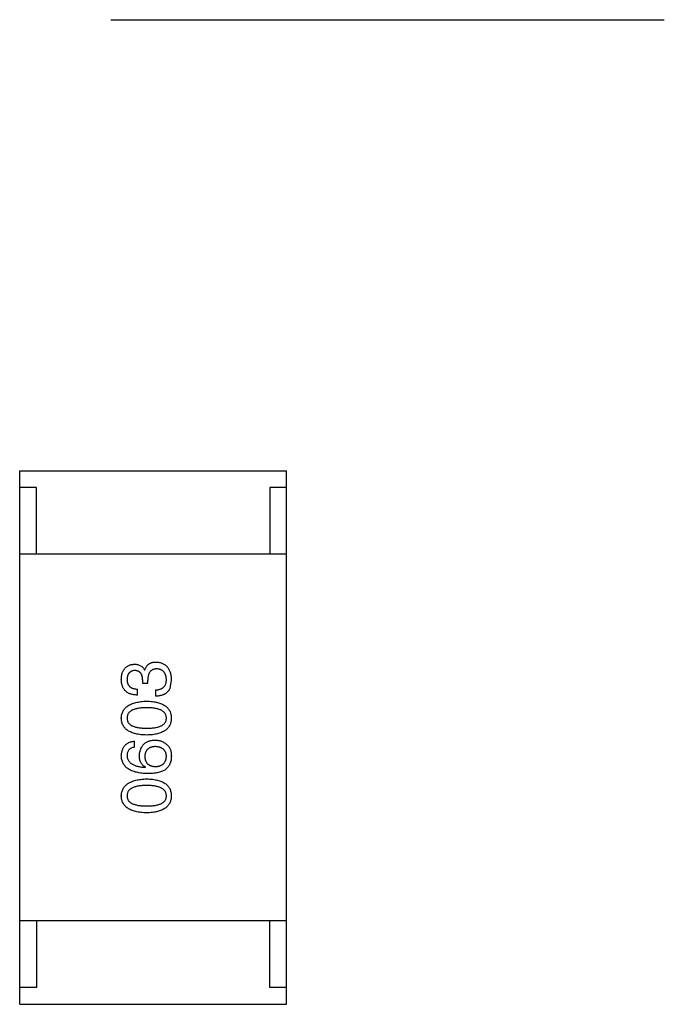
# Model space of a CAD drawing. Header units: millimetres. Extents: x 718 to 1157, y -195 to -52.
# Tile 36 of 156: x 1038.88 to 1040.81, y -138.56 to -135.61. Entities that reach past the tile are written whole.
import ezdxf

# ---------------------------------------------------------------- set-up
doc = ezdxf.new("R2010")
doc.units = ezdxf.units.MM
doc.header["$LTSCALE"] = 1.21
doc.header["$MEASUREMENT"] = 0
doc.layers.get('0').update_dxf_attribs({"linetype": 'CONTINUOUS'})

msp = doc.modelspace()

# ---------------------------------------------------------------- linework, layer by layer
at = {"color": 7, "linetype": 'Continuous'}
for p, q in [((1039.1508, -135.6114), (1040.8111, -135.6114)), ((1038.8776, -138.5638), (1038.8776, -136.9638)), ((1038.8776, -136.9638), (1039.6776, -136.9638)), ((1039.6776, -138.5638), (1039.6776, -136.9638)), ((1038.9276, -137.0138), (1038.8776, -137.0138)), ((1038.9276, -137.2138), (1038.9276, -137.0138)), ((1039.6276, -137.0138), (1039.6276, -137.2138)), ((1039.6776, -137.0138), (1039.6276, -137.0138)), ((1039.6776, -137.2138), (1038.8776, -137.2138)), ((1039.2529, -137.562), (1039.2521, -137.562)), ((1039.2464, -137.5907), (1039.2464, -137.6005)), ((1039.2464, -137.6005), (1039.262, -137.6005)), ((1039.262, -137.6005), (1039.262, -137.5915)), ((1039.3324, -137.5907), (1039.3275, -137.6177)), ((1039.2308, -137.6366), (1039.2308, -137.6185)), ((1039.2849, -137.621), (1039.2849, -137.6398)), ((1039.2218, -137.7927), (1039.2218, -137.7746)), ((1039.2538, -137.8533), (1039.2546, -137.8525)), ((1039.6776, -138.3138), (1038.8776, -138.3138)), ((1038.9276, -138.3138), (1038.9276, -138.5138)), ((1039.6276, -138.5138), (1039.6276, -138.3138)), ((1038.9276, -138.5138), (1038.8776, -138.5138)), ((1039.6776, -138.5138), (1039.6276, -138.5138)), ((1038.8776, -138.5638), (1039.6776, -138.5638))]:
    msp.add_line(p, q, dxfattribs=at)
for points, knots in [([(1039.1824, -137.589), (1039.1825, -137.5873), (1039.1827, -137.584), (1039.1834, -137.5791), (1039.1842, -137.5745), (1039.1854, -137.5703), (1039.1868, -137.5663), (1039.1886, -137.5627), (1039.1905, -137.5594), (1039.1928, -137.5564), (1039.1954, -137.5537), (1039.1982, -137.5514), (1039.2013, -137.5493), (1039.2047, -137.5476), (1039.2084, -137.5462), (1039.2123, -137.5451), (1039.2166, -137.5443), (1039.2195, -137.5441), (1039.221, -137.5439)], [0, 0, 0, 0, 0.077845, 0.151584, 0.221397, 0.287366, 0.350104, 0.410398, 0.467998, 0.524388, 0.579979, 0.635152, 0.690917, 0.747936, 0.806661, 0.867861, 0.932479, 1, 1, 1, 1]), ([(1039.221, -137.5439), (1039.2228, -137.544), (1039.2264, -137.5441), (1039.2315, -137.5449), (1039.2361, -137.5464), (1039.2403, -137.5483), (1039.244, -137.5509), (1039.2472, -137.554), (1039.25, -137.5578), (1039.2514, -137.5606), (1039.2521, -137.562)], [0, 0, 0, 0, 0.143686, 0.277942, 0.40333, 0.521785, 0.638573, 0.755208, 0.874773, 1, 1, 1, 1]), ([(1039.2529, -137.562), (1039.2533, -137.561), (1039.2539, -137.559), (1039.255, -137.5562), (1039.2563, -137.5537), (1039.2577, -137.5512), (1039.2594, -137.549), (1039.2611, -137.547), (1039.263, -137.5451), (1039.265, -137.5435), (1039.2672, -137.5421), (1039.2695, -137.5408), (1039.272, -137.5397), (1039.2746, -137.5389), (1039.2774, -137.5382), (1039.2803, -137.5378), (1039.2834, -137.5374), (1039.2855, -137.5374), (1039.2865, -137.5374)], [0, 0, 0, 0, 0.069445, 0.136039, 0.200011, 0.261745, 0.322328, 0.381403, 0.438864, 0.496655, 0.554398, 0.612391, 0.672266, 0.733005, 0.79604, 0.861293, 0.928785, 1, 1, 1, 1]), ([(1039.2865, -137.5374), (1039.2883, -137.5375), (1039.2918, -137.5378), (1039.2969, -137.5387), (1039.3016, -137.5399), (1039.306, -137.5416), (1039.3101, -137.5436), (1039.3138, -137.546), (1039.3172, -137.5487), (1039.3202, -137.5519), (1039.3229, -137.5554), (1039.3253, -137.5594), (1039.3274, -137.5637), (1039.329, -137.5683), (1039.3304, -137.5734), (1039.3315, -137.5788), (1039.3322, -137.5846), (1039.3323, -137.5886), (1039.3324, -137.5907)], [0, 0, 0, 0, 0.068236, 0.132937, 0.194125, 0.253174, 0.310181, 0.365986, 0.421096, 0.476216, 0.532352, 0.590232, 0.649824, 0.71274, 0.778406, 0.848058, 0.921922, 1, 1, 1, 1]), ([(1039.2226, -137.5628), (1039.2217, -137.5629), (1039.22, -137.5631), (1039.2174, -137.5635), (1039.2151, -137.5642), (1039.2129, -137.5651), (1039.2108, -137.5661), (1039.209, -137.5674), (1039.2073, -137.5687), (1039.2058, -137.5704), (1039.2044, -137.5722), (1039.2032, -137.5741), (1039.2022, -137.5763), (1039.2013, -137.5787), (1039.2007, -137.5812), (1039.2002, -137.5839), (1039.1998, -137.5868), (1039.1997, -137.5888), (1039.1997, -137.5898)], [0, 0, 0, 0, 0.067655, 0.132224, 0.194132, 0.253145, 0.309858, 0.366002, 0.421361, 0.47702, 0.532632, 0.590536, 0.65067, 0.713258, 0.779588, 0.848803, 0.921949, 1, 1, 1, 1]), ([(1039.2464, -137.5907), (1039.2463, -137.5896), (1039.2462, -137.5875), (1039.2459, -137.5844), (1039.2453, -137.5815), (1039.2446, -137.5788), (1039.2438, -137.5763), (1039.2427, -137.5741), (1039.2415, -137.572), (1039.2401, -137.5702), (1039.2385, -137.5685), (1039.2367, -137.5671), (1039.2348, -137.5658), (1039.2327, -137.5648), (1039.2304, -137.564), (1039.228, -137.5634), (1039.2254, -137.563), (1039.2235, -137.5629), (1039.2226, -137.5628)], [0, 0, 0, 0, 0.079415, 0.154091, 0.22508, 0.29186, 0.355026, 0.415127, 0.472418, 0.528511, 0.583551, 0.638361, 0.693547, 0.750023, 0.807857, 0.868401, 0.932259, 1, 1, 1, 1]), ([(1039.289, -137.5579), (1039.2879, -137.5579), (1039.2858, -137.5579), (1039.2827, -137.5583), (1039.2798, -137.559), (1039.2772, -137.5599), (1039.2747, -137.5611), (1039.2725, -137.5626), (1039.2705, -137.5643), (1039.2687, -137.5663), (1039.2671, -137.5685), (1039.2657, -137.571), (1039.2645, -137.5738), (1039.2636, -137.5768), (1039.2628, -137.5801), (1039.2623, -137.5837), (1039.262, -137.5875), (1039.262, -137.5901), (1039.262, -137.5915)], [0, 0, 0, 0, 0.066518, 0.129194, 0.188613, 0.245254, 0.300032, 0.353805, 0.407079, 0.461108, 0.516272, 0.574141, 0.634837, 0.699275, 0.767504, 0.840272, 0.917505, 1, 1, 1, 1]), ([(1039.3177, -137.5898), (1039.3176, -137.5886), (1039.3174, -137.5862), (1039.3169, -137.5828), (1039.3162, -137.5795), (1039.3153, -137.5765), (1039.3143, -137.5737), (1039.3129, -137.5712), (1039.3115, -137.5688), (1039.3098, -137.5667), (1039.3078, -137.5648), (1039.3058, -137.5631), (1039.3034, -137.5617), (1039.3009, -137.5604), (1039.2982, -137.5594), (1039.2953, -137.5587), (1039.2922, -137.5581), (1039.2901, -137.558), (1039.289, -137.5579)], [0, 0, 0, 0, 0.076694, 0.149502, 0.218019, 0.283183, 0.345589, 0.405199, 0.462852, 0.519478, 0.575313, 0.630559, 0.687006, 0.744638, 0.804006, 0.866059, 0.931486, 1, 1, 1, 1]), ([(1039.2308, -137.6366), (1039.2289, -137.6365), (1039.2252, -137.6364), (1039.2197, -137.6357), (1039.2147, -137.6348), (1039.21, -137.6334), (1039.2057, -137.6316), (1039.2017, -137.6296), (1039.1981, -137.6272), (1039.1949, -137.6243), (1039.192, -137.6212), (1039.1895, -137.6176), (1039.1874, -137.6137), (1039.1857, -137.6095), (1039.1843, -137.6049), (1039.1833, -137.5999), (1039.1826, -137.5946), (1039.1825, -137.5909), (1039.1824, -137.589)], [0, 0, 0, 0, 0.074804, 0.144899, 0.211458, 0.274554, 0.334363, 0.392059, 0.448123, 0.503024, 0.558154, 0.613471, 0.670844, 0.729926, 0.792003, 0.857405, 0.926768, 1, 1, 1, 1]), ([(1039.1997, -137.5898), (1039.1997, -137.591), (1039.1997, -137.5932), (1039.2001, -137.5963), (1039.2007, -137.5993), (1039.2015, -137.6021), (1039.2026, -137.6046), (1039.204, -137.607), (1039.2056, -137.6091), (1039.2074, -137.611), (1039.2095, -137.6127), (1039.2118, -137.6142), (1039.2144, -137.6154), (1039.2172, -137.6165), (1039.2203, -137.6174), (1039.2236, -137.6179), (1039.2271, -137.6184), (1039.2295, -137.6185), (1039.2308, -137.6185)], [0, 0, 0, 0, 0.069877, 0.136363, 0.198671, 0.257968, 0.315462, 0.370709, 0.425568, 0.479847, 0.535753, 0.592303, 0.651386, 0.713311, 0.778642, 0.84836, 0.921866, 1, 1, 1, 1]), ([(1039.2849, -137.621), (1039.2862, -137.6209), (1039.2888, -137.6208), (1039.2925, -137.6204), (1039.296, -137.6197), (1039.2992, -137.6188), (1039.3022, -137.6177), (1039.3049, -137.6163), (1039.3073, -137.6147), (1039.3095, -137.6129), (1039.3114, -137.6108), (1039.3131, -137.6085), (1039.3146, -137.6059), (1039.3157, -137.6031), (1039.3166, -137.6001), (1039.3172, -137.5969), (1039.3176, -137.5935), (1039.3177, -137.5911), (1039.3177, -137.5898)], [0, 0, 0, 0, 0.07723, 0.149593, 0.217944, 0.282232, 0.34411, 0.402297, 0.458791, 0.513966, 0.568538, 0.623291, 0.679957, 0.737243, 0.798142, 0.86118, 0.928728, 1, 1, 1, 1]), ([(1039.3275, -137.6177), (1039.3271, -137.6186), (1039.3263, -137.6203), (1039.3247, -137.6227), (1039.3231, -137.625), (1039.3212, -137.6271), (1039.3192, -137.6291), (1039.3169, -137.6309), (1039.3145, -137.6325), (1039.3119, -137.6339), (1039.3092, -137.6352), (1039.3062, -137.6364), (1039.3031, -137.6374), (1039.2998, -137.6382), (1039.2963, -137.6388), (1039.2927, -137.6394), (1039.2889, -137.6397), (1039.2862, -137.6398), (1039.2849, -137.6398)], [0, 0, 0, 0, 0.056906, 0.113264, 0.168825, 0.223843, 0.279195, 0.335267, 0.392098, 0.450414, 0.51054, 0.572219, 0.636652, 0.703156, 0.773102, 0.845505, 0.921063, 1, 1, 1, 1]), ([(1039.1824, -137.7056), (1039.1826, -137.7036), (1039.1828, -137.6998), (1039.1839, -137.6943), (1039.1855, -137.6891), (1039.1877, -137.6843), (1039.1905, -137.6798), (1039.1939, -137.6757), (1039.1978, -137.672), (1039.2023, -137.6686), (1039.2074, -137.6656), (1039.2131, -137.6629), (1039.2193, -137.6607), (1039.2261, -137.6588), (1039.2334, -137.6572), (1039.2413, -137.656), (1039.2498, -137.6552), (1039.2557, -137.6549), (1039.2587, -137.6548)], [0, 0, 0, 0, 0.057415, 0.112361, 0.16496, 0.216437, 0.267441, 0.318839, 0.371478, 0.426325, 0.483626, 0.544235, 0.608673, 0.677374, 0.750405, 0.828394, 0.911525, 1, 1, 1, 1]), ([(1039.2587, -137.6548), (1039.2616, -137.6549), (1039.2673, -137.6551), (1039.2756, -137.6559), (1039.2834, -137.6569), (1039.2905, -137.6585), (1039.2971, -137.6603), (1039.3032, -137.6626), (1039.3087, -137.6652), (1039.3136, -137.6682), (1039.318, -137.6715), (1039.3218, -137.6753), (1039.325, -137.6794), (1039.3276, -137.684), (1039.3297, -137.6889), (1039.3312, -137.6941), (1039.3322, -137.6997), (1039.3324, -137.7036), (1039.3324, -137.7056)], [0, 0, 0, 0, 0.08769, 0.170218, 0.24749, 0.319818, 0.387758, 0.451391, 0.511445, 0.568185, 0.622681, 0.67526, 0.726746, 0.778428, 0.830764, 0.884397, 0.940866, 1, 1, 1, 1]), ([(1039.2587, -137.6745), (1039.2563, -137.6745), (1039.2517, -137.6745), (1039.245, -137.6749), (1039.2387, -137.6755), (1039.233, -137.6763), (1039.2277, -137.6774), (1039.2228, -137.6787), (1039.2184, -137.6803), (1039.2145, -137.6821), (1039.211, -137.6842), (1039.2079, -137.6865), (1039.2054, -137.6891), (1039.2033, -137.6919), (1039.2016, -137.695), (1039.2005, -137.6983), (1039.1998, -137.7019), (1039.1997, -137.7043), (1039.1997, -137.7056)], [0, 0, 0, 0, 0.095719, 0.185854, 0.269738, 0.347952, 0.420315, 0.487894, 0.550245, 0.608186, 0.662454, 0.713283, 0.761375, 0.808209, 0.854301, 0.901312, 0.949396, 1, 1, 1, 1]), ([(1039.3177, -137.7056), (1039.3176, -137.7043), (1039.3175, -137.7019), (1039.3167, -137.6983), (1039.3154, -137.695), (1039.3137, -137.6919), (1039.3116, -137.6891), (1039.309, -137.6865), (1039.306, -137.6842), (1039.3025, -137.6821), (1039.2985, -137.6803), (1039.2942, -137.6787), (1039.2893, -137.6774), (1039.2841, -137.6763), (1039.2783, -137.6755), (1039.2722, -137.6749), (1039.2656, -137.6745), (1039.261, -137.6745), (1039.2587, -137.6745)], [0, 0, 0, 0, 0.050879, 0.099377, 0.146973, 0.193618, 0.240619, 0.289461, 0.34047, 0.395283, 0.453059, 0.515633, 0.582666, 0.655287, 0.732971, 0.815933, 0.905166, 1, 1, 1, 1]), ([(1039.2587, -137.7564), (1039.2556, -137.7563), (1039.2497, -137.7561), (1039.2412, -137.7554), (1039.2332, -137.7543), (1039.2258, -137.7527), (1039.2189, -137.7509), (1039.2127, -137.7486), (1039.207, -137.746), (1039.2019, -137.743), (1039.1974, -137.7397), (1039.1935, -137.7359), (1039.1902, -137.7318), (1039.1874, -137.7273), (1039.1853, -137.7224), (1039.1837, -137.7171), (1039.1827, -137.7115), (1039.1825, -137.7076), (1039.1824, -137.7056)], [0, 0, 0, 0, 0.088823, 0.172287, 0.250296, 0.323438, 0.392244, 0.456221, 0.516635, 0.573871, 0.628, 0.680335, 0.731489, 0.782557, 0.834044, 0.886738, 0.942089, 1, 1, 1, 1]), ([(1039.1997, -137.7056), (1039.1997, -137.7068), (1039.1998, -137.7092), (1039.2005, -137.7127), (1039.2016, -137.7159), (1039.2033, -137.7189), (1039.2054, -137.7217), (1039.2079, -137.7242), (1039.211, -137.7264), (1039.2145, -137.7284), (1039.2184, -137.7302), (1039.2228, -137.7318), (1039.2277, -137.733), (1039.233, -137.7341), (1039.2387, -137.7349), (1039.245, -137.7355), (1039.2517, -137.7359), (1039.2563, -137.7359), (1039.2587, -137.7359)], [0, 0, 0, 0, 0.049764, 0.097007, 0.143217, 0.188577, 0.235116, 0.282997, 0.333719, 0.387776, 0.445989, 0.508679, 0.576563, 0.649481, 0.728235, 0.812722, 0.903548, 1, 1, 1, 1]), ([(1039.2587, -137.7359), (1039.2611, -137.7359), (1039.2657, -137.7359), (1039.2724, -137.7355), (1039.2786, -137.7349), (1039.2844, -137.7341), (1039.2897, -137.733), (1039.2945, -137.7318), (1039.2989, -137.7302), (1039.3029, -137.7284), (1039.3064, -137.7264), (1039.3094, -137.7242), (1039.312, -137.7217), (1039.314, -137.7189), (1039.3157, -137.716), (1039.3169, -137.7127), (1039.3175, -137.7092), (1039.3176, -137.7068), (1039.3177, -137.7056)], [0, 0, 0, 0, 0.096457, 0.187288, 0.27178, 0.350132, 0.423455, 0.491343, 0.554037, 0.612253, 0.666313, 0.717038, 0.764921, 0.811214, 0.856775, 0.902988, 0.950234, 1, 1, 1, 1]), ([(1039.3324, -137.7056), (1039.3324, -137.7076), (1039.3322, -137.7115), (1039.3312, -137.7171), (1039.3297, -137.7224), (1039.3276, -137.7273), (1039.325, -137.7318), (1039.3218, -137.7359), (1039.318, -137.7397), (1039.3136, -137.743), (1039.3087, -137.746), (1039.3032, -137.7486), (1039.2971, -137.7509), (1039.2905, -137.7527), (1039.2834, -137.7543), (1039.2756, -137.7554), (1039.2673, -137.7561), (1039.2616, -137.7563), (1039.2587, -137.7564)], [0, 0, 0, 0, 0.059135, 0.115606, 0.169241, 0.221578, 0.273261, 0.324749, 0.377329, 0.431642, 0.488541, 0.548597, 0.612232, 0.680174, 0.752504, 0.829777, 0.912307, 1, 1, 1, 1]), ([(1039.1824, -137.8181), (1039.1826, -137.8165), (1039.1828, -137.8134), (1039.1835, -137.8089), (1039.1845, -137.8046), (1039.1857, -137.8007), (1039.1873, -137.7969), (1039.1891, -137.7935), (1039.1911, -137.7904), (1039.1934, -137.7875), (1039.1961, -137.7849), (1039.1989, -137.7826), (1039.2021, -137.7806), (1039.2055, -137.7788), (1039.2092, -137.7773), (1039.2132, -137.7762), (1039.2174, -137.7752), (1039.2203, -137.7748), (1039.2218, -137.7746)], [0, 0, 0, 0, 0.073784, 0.144317, 0.211047, 0.274818, 0.336501, 0.395724, 0.453465, 0.510016, 0.566585, 0.622844, 0.680328, 0.739335, 0.800408, 0.863904, 0.93053, 1, 1, 1, 1]), ([(1039.2365, -137.8181), (1039.2367, -137.8163), (1039.237, -137.8127), (1039.2379, -137.8076), (1039.2391, -137.8028), (1039.2406, -137.7983), (1039.2424, -137.7942), (1039.2445, -137.7904), (1039.247, -137.7869), (1039.2498, -137.7838), (1039.2529, -137.781), (1039.2563, -137.7786), (1039.26, -137.7765), (1039.2641, -137.7748), (1039.2684, -137.7734), (1039.2731, -137.7724), (1039.2781, -137.7716), (1039.2815, -137.7715), (1039.2833, -137.7714)], [0, 0, 0, 0, 0.074228, 0.144548, 0.211288, 0.274576, 0.335162, 0.393915, 0.450599, 0.506657, 0.562409, 0.618617, 0.676096, 0.735061, 0.79654, 0.860906, 0.928473, 1, 1, 1, 1]), ([(1039.2833, -137.7714), (1039.285, -137.7714), (1039.2885, -137.7715), (1039.2936, -137.7722), (1039.2984, -137.7733), (1039.3032, -137.775), (1039.3077, -137.7771), (1039.3121, -137.7796), (1039.3163, -137.7826), (1039.3188, -137.7849), (1039.3202, -137.7861)], [0, 0, 0, 0, 0.12904, 0.253809, 0.377066, 0.499122, 0.621469, 0.744665, 0.870607, 1, 1, 1, 1]), ([(1039.3202, -137.7861), (1039.3212, -137.7871), (1039.3233, -137.7889), (1039.3259, -137.7924), (1039.3282, -137.7963), (1039.3299, -137.8007), (1039.3312, -137.8056), (1039.3321, -137.811), (1039.3325, -137.8168), (1039.3325, -137.8209), (1039.3324, -137.823)], [0, 0, 0, 0, 0.105033, 0.21147, 0.321511, 0.438526, 0.563605, 0.698055, 0.843218, 1, 1, 1, 1]), ([(1039.262, -137.8722), (1039.2588, -137.8721), (1039.2527, -137.8719), (1039.2438, -137.871), (1039.2356, -137.8699), (1039.2279, -137.8683), (1039.2208, -137.8663), (1039.2143, -137.8639), (1039.2085, -137.8612), (1039.2032, -137.858), (1039.1984, -137.8544), (1039.1943, -137.8504), (1039.1908, -137.846), (1039.1879, -137.8412), (1039.1856, -137.8359), (1039.1839, -137.8303), (1039.1828, -137.8243), (1039.1826, -137.8202), (1039.1824, -137.8181)], [0, 0, 0, 0, 0.087517, 0.169686, 0.246944, 0.319347, 0.387088, 0.450961, 0.511075, 0.567974, 0.622351, 0.675039, 0.726853, 0.778688, 0.83093, 0.884738, 0.941043, 1, 1, 1, 1]), ([(1039.2218, -137.7927), (1039.22, -137.7931), (1039.2167, -137.7938), (1039.2122, -137.7956), (1039.2083, -137.798), (1039.2051, -137.801), (1039.2026, -137.8045), (1039.2009, -137.8085), (1039.1998, -137.8131), (1039.1997, -137.8164), (1039.1997, -137.8181)], [0, 0, 0, 0, 0.1439, 0.274233, 0.394478, 0.509388, 0.621911, 0.738504, 0.863414, 1, 1, 1, 1]), ([(1039.1997, -137.8181), (1039.1998, -137.8194), (1039.1999, -137.8219), (1039.2008, -137.8256), (1039.202, -137.8291), (1039.2036, -137.8323), (1039.2056, -137.8353), (1039.208, -137.8381), (1039.2108, -137.8406), (1039.214, -137.843), (1039.2176, -137.8451), (1039.2216, -137.8469), (1039.226, -137.8486), (1039.2308, -137.85), (1039.236, -137.8512), (1039.2416, -137.8521), (1039.2475, -137.8529), (1039.2516, -137.8532), (1039.2538, -137.8533)], [0, 0, 0, 0, 0.054741, 0.107075, 0.158339, 0.208382, 0.258772, 0.310045, 0.362765, 0.417822, 0.475982, 0.537466, 0.602901, 0.673037, 0.747247, 0.826291, 0.910782, 1, 1, 1, 1]), ([(1039.2546, -137.8525), (1039.2531, -137.8516), (1039.2503, -137.85), (1039.2466, -137.8468), (1039.2435, -137.8431), (1039.2409, -137.839), (1039.239, -137.8344), (1039.2375, -137.8294), (1039.2367, -137.8239), (1039.2366, -137.8201), (1039.2365, -137.8181)], [0, 0, 0, 0, 0.122276, 0.239997, 0.35611, 0.473903, 0.59404, 0.720428, 0.855383, 1, 1, 1, 1]), ([(1039.2841, -137.791), (1039.2829, -137.7911), (1039.2805, -137.7913), (1039.277, -137.7918), (1039.2738, -137.7925), (1039.2708, -137.7934), (1039.268, -137.7946), (1039.2655, -137.7959), (1039.2632, -137.7975), (1039.2611, -137.7992), (1039.2593, -137.8012), (1039.2576, -137.8033), (1039.2563, -137.8057), (1039.2551, -137.8083), (1039.2542, -137.811), (1039.2536, -137.814), (1039.2531, -137.8172), (1039.253, -137.8194), (1039.2529, -137.8205)], [0, 0, 0, 0, 0.076288, 0.14871, 0.216387, 0.281386, 0.342528, 0.402111, 0.4591, 0.514852, 0.569974, 0.625644, 0.682226, 0.740156, 0.800362, 0.863471, 0.930116, 1, 1, 1, 1]), ([(1039.3177, -137.8197), (1039.3176, -137.8186), (1039.3174, -137.8165), (1039.3169, -137.8134), (1039.3161, -137.8105), (1039.315, -137.8078), (1039.3138, -137.8053), (1039.3123, -137.803), (1039.3105, -137.8009), (1039.3085, -137.799), (1039.3063, -137.7973), (1039.3038, -137.7958), (1039.3011, -137.7945), (1039.2981, -137.7934), (1039.295, -137.7925), (1039.2916, -137.7918), (1039.2879, -137.7913), (1039.2854, -137.7911), (1039.2841, -137.791)], [0, 0, 0, 0, 0.066682, 0.130303, 0.190802, 0.248749, 0.30534, 0.361219, 0.415721, 0.471765, 0.528279, 0.586428, 0.64659, 0.710143, 0.776461, 0.846692, 0.921137, 1, 1, 1, 1]), ([(1039.2529, -137.8205), (1039.253, -137.8217), (1039.2531, -137.824), (1039.2536, -137.8272), (1039.2542, -137.8303), (1039.2552, -137.8332), (1039.2563, -137.8358), (1039.2578, -137.8383), (1039.2594, -137.8405), (1039.2613, -137.8425), (1039.2634, -137.8443), (1039.2658, -137.8459), (1039.2684, -137.8473), (1039.2712, -137.8484), (1039.2743, -137.8493), (1039.2776, -137.8501), (1039.2812, -137.8506), (1039.2836, -137.8508), (1039.2849, -137.8509)], [0, 0, 0, 0, 0.070453, 0.136523, 0.199866, 0.260392, 0.318446, 0.374657, 0.430182, 0.485556, 0.541071, 0.598396, 0.657208, 0.718642, 0.783247, 0.851631, 0.923928, 1, 1, 1, 1]), ([(1039.2849, -137.8509), (1039.2862, -137.8508), (1039.2887, -137.8506), (1039.2924, -137.8501), (1039.2957, -137.8493), (1039.2989, -137.8484), (1039.3018, -137.8472), (1039.3045, -137.8458), (1039.3069, -137.8442), (1039.3091, -137.8423), (1039.3111, -137.8403), (1039.3127, -137.8379), (1039.3142, -137.8355), (1039.3154, -137.8327), (1039.3164, -137.8298), (1039.317, -137.8266), (1039.3175, -137.8232), (1039.3176, -137.8209), (1039.3177, -137.8197)], [0, 0, 0, 0, 0.076467, 0.148148, 0.216496, 0.280559, 0.342274, 0.401168, 0.458322, 0.514073, 0.569257, 0.62465, 0.68124, 0.739113, 0.799947, 0.862804, 0.929597, 1, 1, 1, 1]), ([(1039.3324, -137.823), (1039.3323, -137.8251), (1039.3321, -137.8291), (1039.331, -137.8349), (1039.3294, -137.8403), (1039.3272, -137.8454), (1039.3245, -137.85), (1039.3211, -137.8543), (1039.3173, -137.8582), (1039.3143, -137.8604), (1039.3128, -137.8615)], [0, 0, 0, 0, 0.137449, 0.267856, 0.393219, 0.514735, 0.63397, 0.753734, 0.874967, 1, 1, 1, 1]), ([(1039.3128, -137.8615), (1039.3112, -137.8624), (1039.308, -137.8641), (1039.3028, -137.8663), (1039.2971, -137.8681), (1039.2909, -137.8696), (1039.2844, -137.8708), (1039.2773, -137.8716), (1039.2698, -137.8721), (1039.2646, -137.8722), (1039.262, -137.8722)], [0, 0, 0, 0, 0.101889, 0.209155, 0.322694, 0.442863, 0.569758, 0.70479, 0.848502, 1, 1, 1, 1]), ([(1039.1824, -137.9388), (1039.1826, -137.9368), (1039.1828, -137.933), (1039.1839, -137.9274), (1039.1855, -137.9222), (1039.1877, -137.9174), (1039.1905, -137.9129), (1039.1939, -137.9088), (1039.1978, -137.9051), (1039.2023, -137.9017), (1039.2074, -137.8987), (1039.2131, -137.8961), (1039.2193, -137.8938), (1039.2261, -137.8919), (1039.2334, -137.8904), (1039.2413, -137.8892), (1039.2498, -137.8883), (1039.2557, -137.8881), (1039.2587, -137.8879)], [0, 0, 0, 0, 0.057415, 0.112361, 0.16496, 0.216437, 0.267441, 0.318839, 0.371478, 0.426325, 0.483626, 0.544235, 0.608673, 0.677374, 0.750405, 0.828394, 0.911525, 1, 1, 1, 1]), ([(1039.2587, -137.9076), (1039.2563, -137.9076), (1039.2517, -137.9077), (1039.245, -137.908), (1039.2387, -137.9086), (1039.233, -137.9095), (1039.2277, -137.9106), (1039.2228, -137.9119), (1039.2184, -137.9135), (1039.2145, -137.9153), (1039.211, -137.9174), (1039.2079, -137.9197), (1039.2054, -137.9223), (1039.2033, -137.9251), (1039.2016, -137.9281), (1039.2005, -137.9315), (1039.1998, -137.935), (1039.1997, -137.9375), (1039.1997, -137.9388)], [0, 0, 0, 0, 0.095719, 0.185854, 0.269738, 0.347952, 0.420315, 0.487894, 0.550245, 0.608186, 0.662454, 0.713283, 0.761375, 0.808209, 0.854301, 0.901312, 0.949396, 1, 1, 1, 1]), ([(1039.2587, -137.8879), (1039.2616, -137.888), (1039.2673, -137.8882), (1039.2756, -137.889), (1039.2834, -137.8901), (1039.2905, -137.8916), (1039.2971, -137.8935), (1039.3032, -137.8957), (1039.3087, -137.8983), (1039.3136, -137.9013), (1039.318, -137.9047), (1039.3218, -137.9084), (1039.325, -137.9126), (1039.3276, -137.9171), (1039.3297, -137.922), (1039.3312, -137.9273), (1039.3322, -137.9329), (1039.3324, -137.9368), (1039.3324, -137.9388)], [0, 0, 0, 0, 0.08769, 0.170218, 0.24749, 0.319818, 0.387758, 0.451391, 0.511445, 0.568185, 0.622681, 0.67526, 0.726746, 0.778428, 0.830764, 0.884397, 0.940866, 1, 1, 1, 1]), ([(1039.3177, -137.9388), (1039.3176, -137.9375), (1039.3175, -137.935), (1039.3167, -137.9315), (1039.3154, -137.9281), (1039.3137, -137.9251), (1039.3116, -137.9222), (1039.309, -137.9197), (1039.306, -137.9174), (1039.3025, -137.9153), (1039.2985, -137.9134), (1039.2942, -137.9119), (1039.2893, -137.9106), (1039.2841, -137.9095), (1039.2783, -137.9086), (1039.2722, -137.908), (1039.2656, -137.9077), (1039.261, -137.9076), (1039.2587, -137.9076)], [0, 0, 0, 0, 0.050879, 0.099377, 0.146973, 0.193618, 0.240619, 0.289461, 0.34047, 0.395283, 0.453059, 0.515633, 0.582666, 0.655287, 0.732971, 0.815933, 0.905166, 1, 1, 1, 1]), ([(1039.2587, -137.9896), (1039.2556, -137.9895), (1039.2497, -137.9893), (1039.2412, -137.9885), (1039.2332, -137.9874), (1039.2258, -137.9859), (1039.2189, -137.984), (1039.2127, -137.9818), (1039.207, -137.9792), (1039.2019, -137.9762), (1039.1974, -137.9728), (1039.1935, -137.9691), (1039.1902, -137.9649), (1039.1874, -137.9604), (1039.1853, -137.9555), (1039.1837, -137.9503), (1039.1827, -137.9446), (1039.1825, -137.9407), (1039.1824, -137.9388)], [0, 0, 0, 0, 0.088823, 0.172287, 0.250296, 0.323438, 0.392244, 0.456221, 0.516635, 0.573871, 0.628, 0.680335, 0.731489, 0.782557, 0.834044, 0.886738, 0.942089, 1, 1, 1, 1]), ([(1039.1997, -137.9388), (1039.1997, -137.94), (1039.1998, -137.9424), (1039.2005, -137.9459), (1039.2016, -137.9491), (1039.2033, -137.9521), (1039.2054, -137.9548), (1039.2079, -137.9574), (1039.211, -137.9596), (1039.2145, -137.9616), (1039.2184, -137.9634), (1039.2228, -137.9649), (1039.2277, -137.9662), (1039.233, -137.9673), (1039.2387, -137.9681), (1039.245, -137.9686), (1039.2517, -137.969), (1039.2563, -137.9691), (1039.2587, -137.9691)], [0, 0, 0, 0, 0.049764, 0.097007, 0.143217, 0.188577, 0.235116, 0.282997, 0.333719, 0.387776, 0.445989, 0.508679, 0.576563, 0.649481, 0.728235, 0.812722, 0.903548, 1, 1, 1, 1]), ([(1039.2587, -137.9691), (1039.2611, -137.9691), (1039.2657, -137.969), (1039.2724, -137.9686), (1039.2786, -137.9681), (1039.2844, -137.9673), (1039.2897, -137.9662), (1039.2945, -137.9649), (1039.2989, -137.9634), (1039.3029, -137.9616), (1039.3064, -137.9596), (1039.3094, -137.9574), (1039.312, -137.9548), (1039.314, -137.9521), (1039.3157, -137.9491), (1039.3169, -137.9459), (1039.3175, -137.9424), (1039.3176, -137.94), (1039.3177, -137.9388)], [0, 0, 0, 0, 0.096457, 0.187288, 0.27178, 0.350132, 0.423455, 0.491343, 0.554037, 0.612253, 0.666313, 0.717038, 0.764921, 0.811214, 0.856775, 0.902988, 0.950234, 1, 1, 1, 1]), ([(1039.3324, -137.9388), (1039.3324, -137.9407), (1039.3322, -137.9446), (1039.3312, -137.9503), (1039.3297, -137.9555), (1039.3276, -137.9604), (1039.325, -137.9649), (1039.3218, -137.9691), (1039.318, -137.9728), (1039.3136, -137.9762), (1039.3087, -137.9792), (1039.3032, -137.9818), (1039.2971, -137.984), (1039.2905, -137.9859), (1039.2834, -137.9874), (1039.2756, -137.9885), (1039.2673, -137.9893), (1039.2616, -137.9895), (1039.2587, -137.9896)], [0, 0, 0, 0, 0.059135, 0.115606, 0.169241, 0.221578, 0.273261, 0.324749, 0.377329, 0.431642, 0.488541, 0.548597, 0.612232, 0.680174, 0.752504, 0.829777, 0.912307, 1, 1, 1, 1])]:
    msp.add_open_spline(points, degree=3, knots=knots, dxfattribs=at)

doc.saveas('drawing.dxf')
